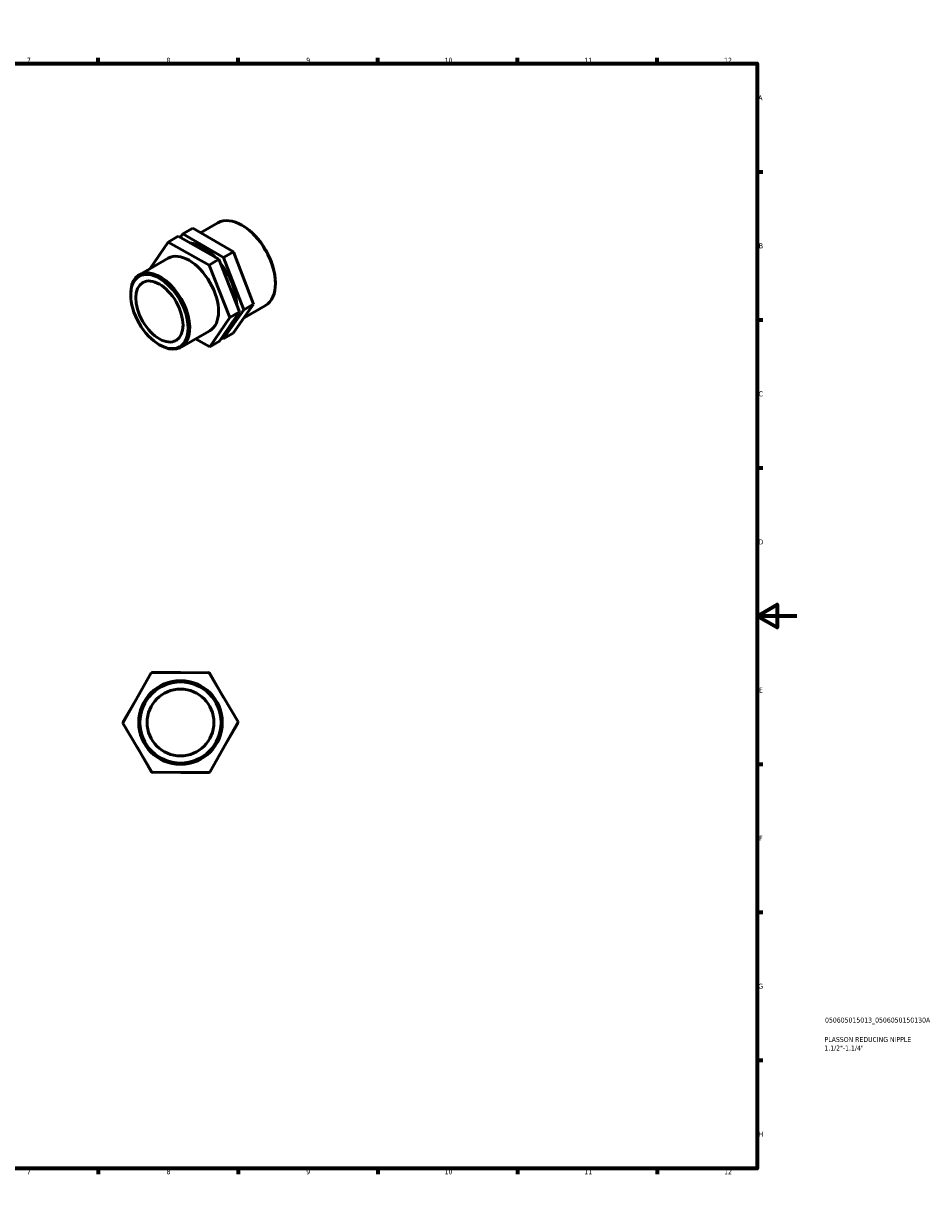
# Model space of a CAD drawing. Header units: millimetres. Extents: x 0 to 906, y 0 to 594.
# Tile 3 of 3: x 453 to 906, y 0 to 594. Entities that reach past the tile are written whole.
import ezdxf

# ---------------------------------------------------------------- set-up
doc = ezdxf.new("R2010")
doc.units = ezdxf.units.MM
for name, color, linetype, lineweight in [('Border (ISO)', 7, 'Continuous', 70), ('Title (ISO)', 7, 'Continuous', 50), ('Visible (ISO)', 7, 'Continuous', 50)]:
    doc.layers.add(name, color=color, linetype=linetype, lineweight=lineweight)
doc.styles.add('Note Text (ISO)', font='tahoma.ttf')

# ---------------------------------------------------------------- blocks, each defined once
blk = doc.blocks.new('Borders Default Border')
at = {"layer": 'Border (ISO)'}
for p, q in [((70.08, 574), (70.08, 576.9)), ((140.17, 574), (140.17, 576.9)), ((210.25, 574), (210.25, 576.9)), ((280.33, 574), (280.33, 576.9)), ((350.42, 574), (350.42, 576.9)), ((490.58, 574), (490.58, 576.9)), ((560.67, 574), (560.67, 576.9)), ((630.75, 574), (630.75, 576.9)), ((700.83, 574), (700.83, 576.9)), ((770.92, 574), (770.92, 576.9)), ((20, 519.75), (17.1, 519.75)), ((821, 519.75), (823.9, 519.75)), ((20, 445.5), (17.1, 445.5)), ((821, 445.5), (823.9, 445.5)), ((20, 371.25), (17.1, 371.25)), ((821, 371.25), (823.9, 371.25)), ((20, 222.75), (17.1, 222.75)), ((821, 222.75), (823.9, 222.75)), ((20, 148.5), (17.1, 148.5)), ((821, 148.5), (823.9, 148.5)), ((20, 74.25), (17.1, 74.25)), ((821, 74.25), (823.9, 74.25)), ((70.08, 20), (70.08, 17.1)), ((140.17, 20), (140.17, 17.1)), ((210.25, 20), (210.25, 17.1)), ((280.33, 20), (280.33, 17.1)), ((350.42, 20), (350.42, 17.1)), ((490.58, 20), (490.58, 17.1)), ((560.67, 20), (560.67, 17.1)), ((630.75, 20), (630.75, 17.1)), ((700.83, 20), (700.83, 17.1)), ((770.92, 20), (770.92, 17.1))]:
    blk.add_line(p, q, dxfattribs=at)
at = {"layer": 'Border (ISO)', "flags": 128}
for points in [[(420.5, 594), (420.5, 574), (414.73, 584), (426.27, 584), (420.5, 574)], [(20, 20), (20, 574), (821, 574), (821, 20), (20, 20)], [(0, 297), (20, 297), (10, 302.77), (10, 291.23), (20, 297)], [(841, 297), (821, 297), (831, 302.77), (831, 291.23), (821, 297)], [(420.5, 0), (420.5, 20), (414.73, 10), (426.27, 10), (420.5, 20)]]:
    blk.add_lwpolyline(points, dxfattribs=at)
at = {"layer": 'Border (ISO)', "color": 232, "true_color": 0xca0064, "char_height": 2.5, "attachment_point": 7, "style": 'Note Text (ISO)'}
for s, insert in [('1', (34.48, 574.4)), ('2', (104.37, 574.4)), ('3', (174.43, 574.35)), ('4', (244.42, 574.4)), ('5', (314.64, 574.35)), ('6', (384.66, 574.35)), ('7', (454.77, 574.4)), ('8', (524.81, 574.34)), ('9', (594.88, 574.35)), ('10', (664.29, 574.35)), ('11', (734.37, 574.4)), ('12', (804.46, 574.4)), ('A', (17.29, 555.62)), ('A', (821.59, 555.62)), ('B', (17.59, 481.37)), ('B', (821.89, 481.37)), ('C', (17.43, 407.08)), ('C', (821.73, 407.08)), ('D', (17.43, 332.88)), ('D', (821.73, 332.88)), ('E', (17.64, 258.63)), ('E', (821.94, 258.63)), ('F', (17.7, 184.38)), ('F', (822, 184.38)), ('G', (17.31, 110.08)), ('G', (821.61, 110.08)), ('H', (17.44, 35.88)), ('H', (821.74, 35.88)), ('1', (34.48, 17.1)), ('2', (104.37, 17.1)), ('3', (174.43, 17.05)), ('4', (244.42, 17.1)), ('5', (314.64, 17.05)), ('6', (384.66, 17.05)), ('7', (454.77, 17.1)), ('8', (524.81, 17.04)), ('9', (594.88, 17.05)), ('10', (664.29, 17.05)), ('11', (734.37, 17.1)), ('12', (804.46, 17.1))]:
    blk.add_mtext(s, dxfattribs=dict(at, insert=insert))
blk = doc.blocks.new('Title Blocks ISO')
at = {"layer": 'Title (ISO)', "color": 232, "true_color": 0xca0064, "style": 'Note Text (ISO)'}
for tag, p in [('PART_NUMBER_001', (34.08, 73.13)), ('DESCRIPTION_001', (33.84, 63.4)), ('DESCRIPTION_002', (33.71, 59.12))]:
    blk.add_attdef(tag, p, '', height=2.5, dxfattribs=at)

msp = doc.modelspace()

# ---------------------------------------------------------------- linework, layer by layer
at = {"layer": 'Visible (ISO)'}
for p, q in [((541.928, 489.17), (550.615, 494.173)), ((530.686, 487.388), (525.719, 484.527)), ((551.098, 475.854), (530.686, 487.388)), ((531.715, 486.806), (532.991, 488.61)), ((537.959, 491.47), (532.991, 488.61)), ((532.991, 488.61), (553.403, 476.783)), ((558.371, 479.644), (537.959, 491.47)), ((563.024, 492.722), (562.608, 492.963)), ((516.677, 471.229), (525.719, 484.527)), ((525.719, 484.527), (546.13, 472.994)), ((511.201, 468.076), (525.633, 476.386)), ((551.098, 475.854), (546.13, 472.994)), ((561.469, 449.554), (551.098, 475.854)), ((558.371, 479.644), (553.403, 476.783)), ((553.403, 476.783), (563.556, 450.462)), ((568.523, 453.323), (558.371, 479.644)), ((546.13, 472.994), (556.502, 446.694)), ((579.444, 464.208), (579.444, 463.728)), ((506.841, 457.969), (506.841, 458.449)), ((558.263, 438.829), (568.523, 453.323)), ((568.523, 453.323), (563.556, 450.462)), ((563.743, 446.57), (574.471, 452.748)), ((556.502, 446.694), (546.461, 431.928)), ((551.429, 434.788), (561.469, 449.554)), ((563.556, 450.462), (553.296, 435.968)), ((561.469, 449.554), (556.502, 446.694)), ((532.115, 431.757), (546.547, 440.068)), ((546.461, 431.928), (539.37, 435.935)), ((551.429, 434.788), (546.461, 431.928)), ((553.296, 435.968), (552.532, 436.411)), ((558.263, 438.829), (553.296, 435.968)), ((521.185, 433.059), (521.601, 432.818)), ((502.97, 243.326), (517.17, 268.46)), ((517.17, 268.46), (546.036, 268.73)), ((517.376, 268.462), (517.479, 268.64)), ((517.479, 268.64), (531.758, 268.597)), ((546.036, 268.73), (560.703, 243.866)), ((546.14, 268.553), (546.347, 268.552)), ((546.347, 268.552), (553.448, 256.165)), ((502.969, 243.684), (510.146, 256.028)), ((503.072, 243.505), (502.969, 243.684)), ((560.703, 243.866), (546.504, 218.732)), ((560.602, 243.687), (560.704, 243.508)), ((517.638, 218.462), (502.97, 243.326)), ((560.704, 243.508), (553.527, 231.164)), ((517.327, 218.64), (510.225, 231.028)), ((517.533, 218.64), (517.327, 218.64)), ((546.504, 218.732), (517.638, 218.462)), ((546.194, 218.552), (531.916, 218.596)), ((546.298, 218.731), (546.194, 218.552))]:
    msp.add_line(p, q, dxfattribs=at)
for radius in [20.955, 20.365, 16.764]:
    msp.add_circle((531.837, 243.596), radius, dxfattribs=at)
for centre, major_axis, start_param, end_param in [((562.543, 473.46), (-11.928, 20.713), 3.1415927, 6.2831853), ((562.96, 473.701), (-11.633, 20.201), 3.9289245, 5.4958534), ((543.143, 462.289), (-11.928, 20.713), 5.1171509, 5.9010121), ((536.09, 458.227), (-10.457, 18.159), 3.1415927, 6.2831853), ((521.658, 449.916), (10.457, -18.159), 5.4958534, 10.2121098), ((543.143, 462.289), (11.928, -20.713), 0.8194664, 1.8211162), ((543.143, 462.289), (11.928, -20.713), 0.2277665, 0.318421)]:
    msp.add_ellipse(centre, major_axis=major_axis, ratio=0.5780931, start_param=start_param, end_param=end_param, dxfattribs=at)
for major_axis in [(10.163, -17.648), (8.366, -14.527)]:
    msp.add_ellipse((521.241, 449.676), major_axis=major_axis, ratio=0.5780931, dxfattribs=at)

# ---------------------------------------------------------------- block references
msp.add_blockref('Borders Default Border', (0, 0))
msp.add_blockref('Title Blocks ISO', (821, 20)).add_auto_attribs({'PART_NUMBER_001': '050605015013_0506050150130A', 'DESCRIPTION_001': 'PLASSON REDUCING NIPPLE', 'DESCRIPTION_002': '1.1/2"-1.1/4"'})

doc.saveas('drawing.dxf')
